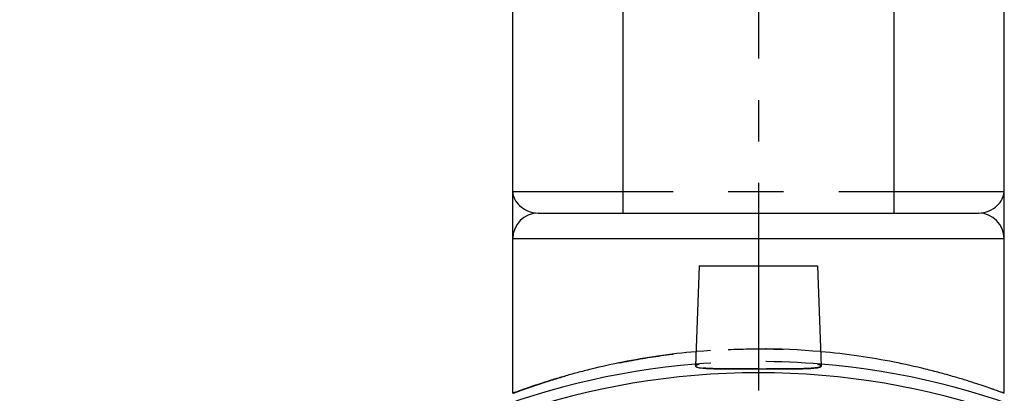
# Model space of a CAD drawing. Header units: millimetres. Extents: x 392 to 608, y 349 to 646.
# Tile 2 of 5: x 413 to 529, y 465 to 509. Entities that reach past the tile are written whole.
import ezdxf

# ---------------------------------------------------------------- set-up
doc = ezdxf.new("R2010")
doc.units = ezdxf.units.MM
doc.header["$LTSCALE"] = 65.185185
doc.linetypes.add('CENTER', pattern=[0.6, 0.375, -0.075, 0.075, -0.075])
doc.linetypes.add('HIDDEN', pattern=[0.2, 0.1, -0.1])
doc.layers.get('0').update_dxf_attribs({"linetype": 'CONTINUOUS'})
for name, color, linetype in [('ACHSEN_S', 7, 'CONTINUOUS'), ('FLAECHEN', 7, 'CONTINUOUS'), ('KOERPER', 7, 'CONTINUOUS'), ('KONST.EL_MIT_GEO', 7, 'CONTINUOUS')]:
    doc.layers.add(name, color=color, linetype=linetype)

msp = doc.modelspace()

# ---------------------------------------------------------------- linework, layer by layer
at = {"color": 7, "linetype": 'Continuous'}
msp.add_arc((500, 379), 88.69, 14.5296, 165.4691, dxfattribs=at)
at = {"layer": 'ACHSEN_S', "color": 2, "linetype": 'CENTER'}
msp.add_line((500, 646.5), (500, 353.5), dxfattribs=at)
at = {"layer": 'FLAECHEN', "color": 7, "linetype": 'Continuous'}
for p, q in [((484, 623.5), (484, 486.5)), ((516, 623.5), (516, 486.5)), ((471, 465.27), (471, 518.8)), ((529, 483.5), (529, 518.8)), ((493, 480.3), (492.59, 468.48)), ((493, 480.3), (507, 480.3)), ((507, 480.3), (507.41, 468.48))]:
    msp.add_line(p, q, dxfattribs=at)
at = {"layer": 'FLAECHEN', "color": 8, "linetype": 'HIDDEN'}
msp.add_line((529, 465.27), (529, 483.5), dxfattribs=at)
at = {"layer": 'KOERPER', "color": 7, "linetype": 'Continuous'}
for p, q in [((484, 623.5), (484, 486.5)), ((516, 623.5), (516, 486.5))]:
    msp.add_line(p, q, dxfattribs=at)
at = {"layer": 'KOERPER', "color": 8, "linetype": 'HIDDEN'}
msp.add_line((484, 486.5), (516, 486.5), dxfattribs=at)
for points, knots in [([(492.59, 468.47), (492.59, 468.5), (492.62, 468.55), (492.77, 468.64), (492.92, 468.69), (493.03, 468.73)], [0, 0, 0, 0, 0.124276, 0.323546, 1, 1, 1, 1]), ([(500, 468.13), (499.52, 468.13), (498.57, 468.13), (497.19, 468.13), (495.93, 468.14), (494.82, 468.16), (494.01, 468.19), (493.47, 468.23), (493.16, 468.26), (492.92, 468.3), (492.76, 468.34), (492.67, 468.38), (492.61, 468.41), (492.59, 468.45), (492.59, 468.47)], [0, 0, 0, 0, 0.193824, 0.380175, 0.551896, 0.702353, 0.825775, 0.875856, 0.917571, 0.950611, 0.974865, 0.983779, 0.990702, 1, 1, 1, 1]), ([(507.41, 468.47), (507.41, 468.45), (507.39, 468.41), (507.33, 468.38), (507.24, 468.34), (507.08, 468.3), (506.84, 468.26), (506.53, 468.23), (505.99, 468.19), (505.18, 468.16), (504.07, 468.14), (502.81, 468.13), (501.43, 468.13), (500.48, 468.13), (500, 468.13)], [0, 0, 0, 0, 0.009298, 0.01622, 0.025135, 0.049389, 0.082428, 0.124143, 0.174225, 0.297646, 0.448104, 0.619825, 0.806176, 1, 1, 1, 1]), ([(506.97, 468.73), (507.08, 468.69), (507.23, 468.64), (507.38, 468.55), (507.41, 468.5), (507.41, 468.47)], [0, 0, 0, 0, 0.676451, 0.875723, 1, 1, 1, 1])]:
    msp.add_open_spline(points, degree=3, knots=knots, dxfattribs=at)
at = {"layer": 'KONST.EL_MIT_GEO', "color": 7, "linetype": 'Continuous'}
for p, q in [((471, 465.27), (471, 489)), ((484, 489), (471, 489)), ((529, 489), (516, 489)), ((529, 465.27), (529, 489)), ((474, 486.5), (526, 486.5)), ((471, 483.5), (529, 483.5))]:
    msp.add_line(p, q, dxfattribs=at)
at = {"layer": 'KONST.EL_MIT_GEO', "color": 8, "linetype": 'HIDDEN'}
msp.add_line((516, 489), (484, 489), dxfattribs=at)
at = {"layer": 'KONST.EL_MIT_GEO', "color": 7, "linetype": 'Continuous'}
for centre, radius, start, end in [((474, 483.5), 3, 90, 180), ((526, 483.5), 3, 0, 90), ((500, 379), 90, 94.7201, 165.6838), ((500, 379), 90, 14.3149, 85.2799)]:
    msp.add_arc(centre, radius, start, end, dxfattribs=at)
at = {"layer": 'KONST.EL_MIT_GEO', "color": 8, "linetype": 'HIDDEN'}
for centre, radius, start, end in [((500, 387.76), 82.74, 84.9006, 95.0994), ((500, 379), 90, 85.2799, 94.7201)]:
    msp.add_arc(centre, radius, start, end, dxfattribs=at)
at = {"layer": 'KONST.EL_MIT_GEO', "color": 7, "linetype": 'Continuous'}
for points, knots in [([(471, 489), (471, 488.71), (471.16, 488.1), (471.81, 487.32), (472.77, 486.7), (473.58, 486.5), (474, 486.5)], [0, 0, 0, 0, 0.202356, 0.432902, 0.700928, 1, 1, 1, 1]), ([(526, 486.5), (526.42, 486.5), (527.23, 486.7), (528.19, 487.32), (528.83, 488.1), (529, 488.71), (529, 489)], [0, 0, 0, 0, 0.299072, 0.567098, 0.797644, 1, 1, 1, 1]), ([(492.65, 470.17), (491.14, 470.04), (488.24, 469.7), (484.11, 468.99), (480.93, 468.29), (478.64, 467.7), (477.12, 467.28), (475.75, 466.88), (474.54, 466.5), (473.5, 466.15), (472.74, 465.89), (472.22, 465.71), (471.91, 465.6), (471.64, 465.5), (471.41, 465.42), (471.26, 465.36), (471.16, 465.33), (471.1, 465.31), (471.06, 465.29), (471.03, 465.28), (471.01, 465.27), (471, 465.27), (471, 465.27)], [0, 0, 0, 0, 0.203694, 0.393387, 0.564498, 0.641766, 0.71282, 0.777153, 0.834262, 0.883652, 0.924848, 0.942233, 0.957411, 0.970337, 0.980968, 0.989274, 0.992546, 0.995226, 0.997312, 0.998804, 0.999701, 1, 1, 1, 1]), ([(529, 465.27), (529, 465.27), (528.99, 465.27), (528.97, 465.28), (528.94, 465.29), (528.9, 465.31), (528.84, 465.33), (528.74, 465.36), (528.59, 465.42), (528.36, 465.5), (528.09, 465.6), (527.78, 465.71), (527.26, 465.89), (526.5, 466.15), (525.46, 466.5), (524.25, 466.88), (522.88, 467.28), (521.36, 467.7), (519.07, 468.29), (515.89, 468.99), (511.76, 469.7), (508.86, 470.04), (507.35, 470.17)], [0, 0, 0, 0, 0.000299, 0.001196, 0.002688, 0.004774, 0.007454, 0.010726, 0.019032, 0.029664, 0.042589, 0.057767, 0.075152, 0.116348, 0.165738, 0.222847, 0.28718, 0.358234, 0.435501, 0.606613, 0.796306, 1, 1, 1, 1]), ([(492.59, 468.47), (492.59, 468.45), (492.61, 468.41), (492.67, 468.38), (492.76, 468.34), (492.92, 468.3), (493.16, 468.26), (493.47, 468.23), (494.01, 468.19), (494.82, 468.16), (495.93, 468.14), (497.19, 468.13), (498.57, 468.13), (499.52, 468.13), (500, 468.13)], [0, 0, 0, 0, 0.009299, 0.016223, 0.025139, 0.049396, 0.082437, 0.124155, 0.174239, 0.297665, 0.448121, 0.619838, 0.806184, 1, 1, 1, 1]), ([(500, 468.13), (500.48, 468.13), (501.43, 468.13), (502.81, 468.13), (504.07, 468.14), (505.18, 468.16), (505.99, 468.19), (506.53, 468.23), (506.84, 468.26), (507.08, 468.3), (507.24, 468.34), (507.33, 468.38), (507.39, 468.41), (507.41, 468.45), (507.41, 468.47)], [0, 0, 0, 0, 0.193816, 0.380161, 0.551878, 0.702334, 0.825761, 0.875844, 0.917562, 0.950604, 0.97486, 0.983777, 0.9907, 1, 1, 1, 1])]:
    msp.add_open_spline(points, degree=3, knots=knots, dxfattribs=at)
at = {"layer": 'KONST.EL_MIT_GEO', "color": 8, "linetype": 'HIDDEN'}
for points, knots in [([(471, 465.27), (471, 465.27), (471.02, 465.27), (471.04, 465.28), (471.09, 465.3), (471.15, 465.32), (471.23, 465.35), (471.37, 465.4), (471.59, 465.48), (471.9, 465.6), (472.29, 465.73), (472.74, 465.89), (473.25, 466.07), (473.83, 466.26), (474.72, 466.55), (475.98, 466.95), (477.66, 467.44), (479.55, 467.94), (481.63, 468.45), (484.74, 469.11), (488.98, 469.82), (494.37, 470.37), (500, 470.57), (504.36, 470.42), (506.8, 470.22), (507.35, 470.17)], [0, 0, 0, 0, 0.000256, 0.001025, 0.002303, 0.004091, 0.006386, 0.009186, 0.016285, 0.025358, 0.036362, 0.049254, 0.06398, 0.080484, 0.098709, 0.140068, 0.187552, 0.240643, 0.298821, 0.361558, 0.4985, 0.646752, 0.80092, 0.955089, 1, 1, 1, 1]), ([(493.03, 468.73), (492.92, 468.69), (492.77, 468.64), (492.62, 468.55), (492.59, 468.5), (492.59, 468.47)], [0, 0, 0, 0, 0.676467, 0.875732, 1, 1, 1, 1]), ([(507.41, 468.47), (507.41, 468.5), (507.38, 468.55), (507.23, 468.64), (507.08, 468.69), (506.97, 468.73)], [0, 0, 0, 0, 0.124267, 0.323531, 1, 1, 1, 1])]:
    msp.add_open_spline(points, degree=3, knots=knots, dxfattribs=at)

doc.saveas('drawing.dxf')
